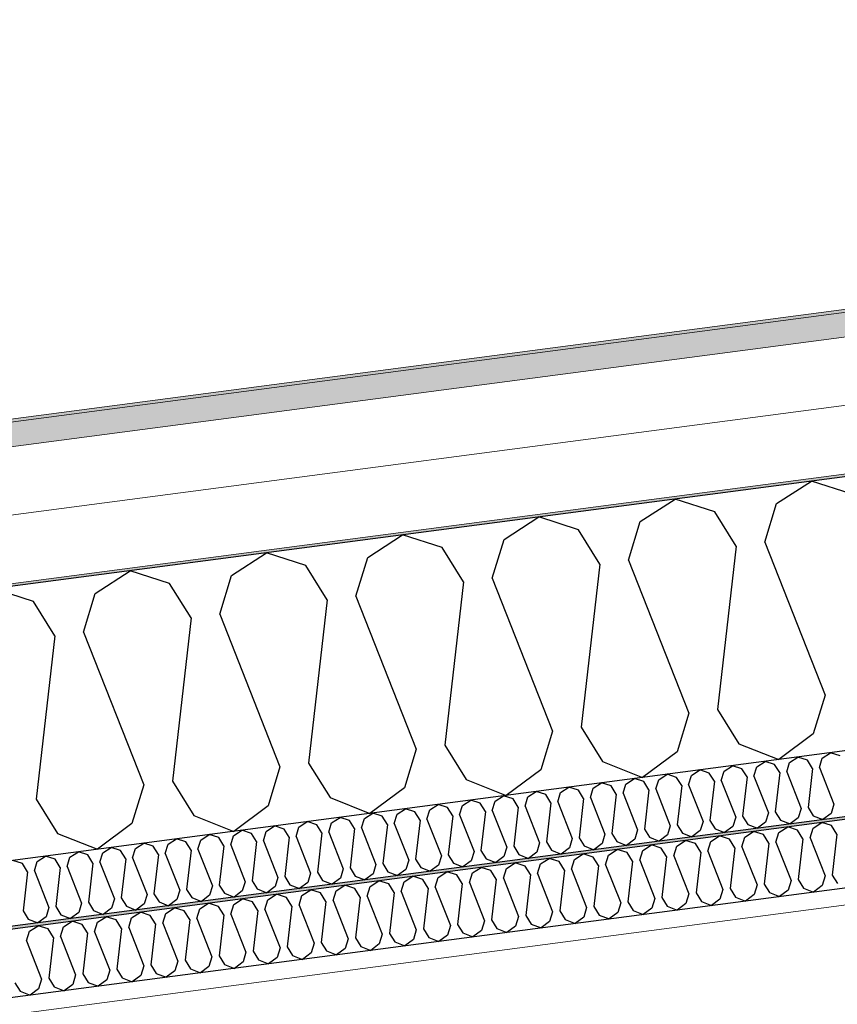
# Model space of a CAD drawing. Header units: millimetres. Extents: x -82116 to -57126, y -2070 to 13065.
# Tile 63 of 74: x -66370 to -65768, y 8674 to 9398. Entities that reach past the tile are written whole.
import ezdxf

# ---------------------------------------------------------------- set-up
doc = ezdxf.new("R2010")
doc.units = ezdxf.units.MM
doc.header["$LTSCALE"] = 0.5
doc.header["$MEASUREMENT"] = 0
doc.linetypes.add('PLINE', pattern=[0])
doc.layers.add('236- Innvendig kledning og overflate(Nye konstruksjoner)', color=7, linetype='Continuous', lineweight=0)
doc.layers.add('262- Taktekking(Nye konstruksjoner)', color=7, linetype='Continuous', lineweight=0)
for name, color, linetype in [('256- Faste himlinger og overflatebehandling (Skravur)(Nye konstruksjoner)', 7, 'Continuous'), ('256- Faste himlinger og overflatebehandling(Nye konstruksjoner)', 7, 'Continuous'), ('261- Primærkonstruksjon (tak)', 7, 'Continuous'), ('261- Primærkonstruksjon (tak) (Skravur)', 7, 'Continuous'), ('262- Taktekking (Skravur)(Nye konstruksjoner)', 7, 'Continuous')]:
    doc.layers.add(name, color=color, linetype=linetype)

# ---------------------------------------------------------------- blocks, each defined once
blk = doc.blocks.new('*X4')
at = {"layer": '261- Primærkonstruksjon (tak) (Skravur)', "linetype": 'PLINE'}
for p, q in [((-65812.78, 9042.28), (-65787.09, 9058.85)), ((-65757.99, 9049.49), (-65787.09, 9058.85)), ((-65913.08, 9029.07), (-65887.4, 9045.64)), ((-65858.3, 9036.29), (-65887.4, 9045.64)), ((-65821.46, 9013.81), (-65812.78, 9042.28)), ((-65842.54, 9011.04), (-65858.3, 9036.29)), ((-66013.39, 9015.87), (-65987.7, 9032.44)), ((-65958.6, 9023.08), (-65987.7, 9032.44)), ((-65921.77, 9000.6), (-65913.08, 9029.07)), ((-65942.84, 8997.83), (-65958.6, 9023.08)), ((-66113.7, 9002.66), (-66088.01, 9019.23)), ((-66058.91, 9009.88), (-66088.01, 9019.23)), ((-66022.08, 8987.4), (-66013.39, 9015.87)), ((-65821.46, 9013.81), (-65777.07, 8901.32)), ((-66214, 8989.46), (-66188.32, 9006.03)), ((-66159.22, 8996.67), (-66188.32, 9006.03)), ((-66043.15, 8984.62), (-66058.91, 9009.88)), ((-65842.54, 9011.04), (-65856.3, 8890.89)), ((-66122.38, 8974.19), (-66113.7, 9002.66)), ((-65942.84, 8997.83), (-65956.61, 8877.68)), ((-65921.77, 9000.6), (-65877.38, 8888.12)), ((-66314.31, 8976.25), (-66288.62, 8992.82)), ((-66259.52, 8983.46), (-66288.62, 8992.82)), ((-66143.46, 8971.42), (-66159.22, 8996.67)), ((-66243.76, 8958.21), (-66259.52, 8983.46)), ((-66222.69, 8960.99), (-66214, 8989.46)), ((-66043.15, 8984.62), (-66056.92, 8864.48)), ((-66022.08, 8987.4), (-65977.68, 8874.91)), ((-66359.83, 8970.26), (-66388.93, 8979.62)), ((-66323, 8947.78), (-66314.31, 8976.25)), ((-66344.07, 8945.01), (-66359.83, 8970.26)), ((-66143.46, 8971.42), (-66157.22, 8851.27)), ((-66122.38, 8974.19), (-66077.99, 8861.7)), ((-66243.76, 8958.21), (-66257.53, 8838.07)), ((-66222.69, 8960.99), (-66178.3, 8848.5)), ((-66323, 8947.78), (-66278.6, 8835.29)), ((-66344.07, 8945.01), (-66357.84, 8824.86)), ((-65777.07, 8901.32), (-65785.76, 8872.85)), ((-65856.3, 8890.89), (-65840.54, 8865.64)), ((-65877.38, 8888.12), (-65886.07, 8859.65)), ((-65977.68, 8874.91), (-65986.37, 8846.44)), ((-65956.61, 8877.68), (-65940.85, 8852.43)), ((-65785.76, 8872.85), (-65811.14, 8853.96)), ((-66077.99, 8861.7), (-66086.68, 8833.23)), ((-66056.92, 8864.48), (-66041.16, 8839.23)), ((-65840.54, 8865.64), (-65811.14, 8853.96)), ((-65886.07, 8859.65), (-65911.45, 8840.75)), ((-66178.3, 8848.5), (-66186.98, 8820.03)), ((-66157.22, 8851.27), (-66141.46, 8826.02)), ((-65986.37, 8846.44), (-66011.75, 8827.55)), ((-65940.85, 8852.43), (-65911.45, 8840.75)), ((-66041.16, 8839.23), (-66011.75, 8827.55)), ((-66278.6, 8835.29), (-66287.29, 8806.82)), ((-66257.53, 8838.07), (-66241.77, 8812.82)), ((-66086.68, 8833.23), (-66112.06, 8814.34)), ((-66357.84, 8824.86), (-66342.08, 8799.61)), ((-66141.46, 8826.02), (-66112.06, 8814.34)), ((-66186.98, 8820.03), (-66212.36, 8801.14)), ((-66241.77, 8812.82), (-66212.36, 8801.14)), ((-66287.29, 8806.82), (-66312.67, 8787.93)), ((-66342.08, 8799.61), (-66312.67, 8787.93))]:
    blk.add_line(p, q, dxfattribs=at)
blk = doc.blocks.new('*X23')
at = {"layer": '256- Faste himlinger og overflatebehandling (Skravur)(Nye konstruksjoner)', "linetype": 'PLINE'}
for p, q in [((-65803.26, 8851.83), (-65797.1, 8855.81)), ((-65790.11, 8853.56), (-65797.1, 8855.81)), ((-65786.33, 8847.5), (-65790.11, 8853.56)), ((-65781.27, 8848.17), (-65779.19, 8855)), ((-65779.19, 8855), (-65773.02, 8858.98)), ((-65766.04, 8856.73), (-65773.02, 8858.98)), ((-65875.48, 8842.32), (-65869.32, 8846.3)), ((-65862.33, 8844.05), (-65869.32, 8846.3)), ((-65853.49, 8838.66), (-65851.41, 8845.49)), ((-65851.41, 8845.49), (-65845.24, 8849.47)), ((-65838.26, 8847.22), (-65845.24, 8849.47)), ((-65834.48, 8841.16), (-65838.26, 8847.22)), ((-65829.42, 8841.83), (-65827.33, 8848.66)), ((-65827.33, 8848.66), (-65821.17, 8852.64)), ((-65814.19, 8850.39), (-65821.17, 8852.64)), ((-65810.4, 8844.33), (-65814.19, 8850.39)), ((-65805.35, 8845), (-65803.26, 8851.83)), ((-65786.33, 8847.5), (-65789.63, 8818.67)), ((-65781.27, 8848.17), (-65770.62, 8821.17)), ((-65923.63, 8835.98), (-65917.46, 8839.96)), ((-65910.48, 8837.71), (-65917.46, 8839.96)), ((-65901.64, 8832.32), (-65899.55, 8839.15)), ((-65899.55, 8839.15), (-65893.39, 8843.13)), ((-65886.41, 8840.88), (-65893.39, 8843.13)), ((-65882.62, 8834.82), (-65886.41, 8840.88)), ((-65877.57, 8835.49), (-65875.48, 8842.32)), ((-65858.55, 8837.99), (-65862.33, 8844.05)), ((-65853.49, 8838.66), (-65842.84, 8811.66)), ((-65834.48, 8841.16), (-65837.78, 8812.33)), ((-65829.42, 8841.83), (-65818.76, 8814.83)), ((-65810.4, 8844.33), (-65813.71, 8815.5)), ((-65805.35, 8845), (-65794.69, 8818)), ((-65971.78, 8829.64), (-65965.61, 8833.62)), ((-65958.63, 8831.38), (-65965.61, 8833.62)), ((-65954.84, 8825.32), (-65958.63, 8831.38)), ((-65949.79, 8825.98), (-65947.7, 8832.81)), ((-65947.7, 8832.81), (-65941.54, 8836.79)), ((-65934.55, 8834.54), (-65941.54, 8836.79)), ((-65930.77, 8828.48), (-65934.55, 8834.54)), ((-65925.71, 8829.15), (-65923.63, 8835.98)), ((-65906.7, 8831.65), (-65910.48, 8837.71)), ((-65906.7, 8831.65), (-65910, 8802.82)), ((-65901.64, 8832.32), (-65890.99, 8805.32)), ((-65882.62, 8834.82), (-65885.93, 8805.99)), ((-65877.57, 8835.49), (-65866.91, 8808.49)), ((-65858.55, 8837.99), (-65861.85, 8809.16)), ((-66044, 8820.14), (-66037.83, 8824.11)), ((-66030.85, 8821.87), (-66037.83, 8824.11)), ((-66019.92, 8823.31), (-66013.76, 8827.28)), ((-66006.77, 8825.04), (-66013.76, 8827.28)), ((-66002.99, 8818.98), (-66006.77, 8825.04)), ((-65997.93, 8819.64), (-65995.85, 8826.48)), ((-65995.85, 8826.48), (-65989.68, 8830.45)), ((-65982.7, 8828.21), (-65989.68, 8830.45)), ((-65978.92, 8822.15), (-65982.7, 8828.21)), ((-65973.86, 8822.81), (-65971.78, 8829.64)), ((-65954.84, 8825.32), (-65958.15, 8796.48)), ((-65949.79, 8825.98), (-65939.13, 8798.98)), ((-65930.77, 8828.48), (-65934.07, 8799.65)), ((-65925.71, 8829.15), (-65915.06, 8802.15)), ((-66092.14, 8813.8), (-66085.98, 8817.77)), ((-66078.99, 8815.53), (-66085.98, 8817.77)), ((-66070.15, 8810.13), (-66068.07, 8816.97)), ((-66068.07, 8816.97), (-66061.9, 8820.94)), ((-66054.92, 8818.7), (-66061.9, 8820.94)), ((-66051.14, 8812.64), (-66054.92, 8818.7)), ((-66046.08, 8813.3), (-66044, 8820.14)), ((-66027.07, 8815.81), (-66030.85, 8821.87)), ((-66022.01, 8816.47), (-66019.92, 8823.31)), ((-66022.01, 8816.47), (-66011.35, 8789.48)), ((-66002.99, 8818.98), (-66006.3, 8790.14)), ((-65997.93, 8819.64), (-65987.28, 8792.65)), ((-65978.92, 8822.15), (-65982.22, 8793.31)), ((-65973.86, 8822.81), (-65963.21, 8795.81)), ((-65794.69, 8818), (-65796.78, 8811.17)), ((-65789.63, 8818.67), (-65785.85, 8812.61)), ((-65770.62, 8821.17), (-65772.7, 8814.34)), ((-66140.29, 8807.46), (-66134.13, 8811.44)), ((-66127.14, 8809.19), (-66134.13, 8811.44)), ((-66123.36, 8803.13), (-66127.14, 8809.19)), ((-66118.3, 8803.8), (-66116.22, 8810.63)), ((-66116.22, 8810.63), (-66110.05, 8814.61)), ((-66103.07, 8812.36), (-66110.05, 8814.61)), ((-66099.29, 8806.3), (-66103.07, 8812.36)), ((-66094.23, 8806.96), (-66092.14, 8813.8)), ((-66075.21, 8809.47), (-66078.99, 8815.53)), ((-66075.21, 8809.47), (-66078.52, 8780.63)), ((-66070.15, 8810.13), (-66059.5, 8783.14)), ((-66051.14, 8812.64), (-66054.44, 8783.8)), ((-66046.08, 8813.3), (-66035.43, 8786.31)), ((-66027.07, 8815.81), (-66030.37, 8786.97)), ((-65842.84, 8811.66), (-65844.92, 8804.83)), ((-65837.78, 8812.33), (-65834, 8806.27)), ((-65818.76, 8814.83), (-65820.85, 8808)), ((-65813.71, 8815.5), (-65809.92, 8809.44)), ((-65809.92, 8809.44), (-65802.87, 8806.63)), ((-65796.78, 8811.17), (-65802.87, 8806.63)), ((-65785.85, 8812.61), (-65778.79, 8809.8)), ((-65772.7, 8814.34), (-65778.79, 8809.8)), ((-66188.44, 8801.12), (-66182.27, 8805.1)), ((-66175.29, 8802.85), (-66182.27, 8805.1)), ((-66171.51, 8796.79), (-66175.29, 8802.85)), ((-66166.45, 8797.46), (-66164.36, 8804.29)), ((-66164.36, 8804.29), (-66158.2, 8808.27)), ((-66151.22, 8806.02), (-66158.2, 8808.27)), ((-66147.43, 8799.96), (-66151.22, 8806.02)), ((-66142.38, 8800.63), (-66140.29, 8807.46)), ((-66123.36, 8803.13), (-66126.66, 8774.29)), ((-66118.3, 8803.8), (-66107.65, 8776.8)), ((-66099.29, 8806.3), (-66102.59, 8777.46)), ((-66094.23, 8806.96), (-66083.57, 8779.97)), ((-65915.06, 8802.15), (-65917.14, 8795.32)), ((-65910, 8802.82), (-65906.22, 8796.76)), ((-65890.99, 8805.32), (-65893.07, 8798.49)), ((-65885.93, 8805.99), (-65882.15, 8799.93)), ((-65866.91, 8808.49), (-65869, 8801.66)), ((-65861.85, 8809.16), (-65858.07, 8803.1)), ((-65858.07, 8803.1), (-65851.01, 8800.29)), ((-65844.92, 8804.83), (-65851.01, 8800.29)), ((-65834, 8806.27), (-65826.94, 8803.46)), ((-65820.85, 8808), (-65826.94, 8803.46)), ((-66260.66, 8791.61), (-66254.49, 8795.59)), ((-66247.51, 8793.34), (-66254.49, 8795.59)), ((-66238.67, 8787.95), (-66236.58, 8794.78)), ((-66236.58, 8794.78), (-66230.42, 8798.76)), ((-66223.44, 8796.51), (-66230.42, 8798.76)), ((-66219.65, 8790.45), (-66223.44, 8796.51)), ((-66214.6, 8791.12), (-66212.51, 8797.95)), ((-66212.51, 8797.95), (-66206.35, 8801.93)), ((-66199.36, 8799.68), (-66206.35, 8801.93)), ((-66195.58, 8793.62), (-66199.36, 8799.68)), ((-66190.52, 8794.29), (-66188.44, 8801.12)), ((-66171.51, 8796.79), (-66174.81, 8767.96)), ((-66166.45, 8797.46), (-66155.79, 8770.46)), ((-66147.43, 8799.96), (-66150.74, 8771.13)), ((-66142.38, 8800.63), (-66131.72, 8773.63)), ((-65963.21, 8795.81), (-65965.29, 8788.98)), ((-65958.15, 8796.48), (-65954.37, 8790.42)), ((-65939.13, 8798.98), (-65941.22, 8792.15)), ((-65934.07, 8799.65), (-65930.29, 8793.59)), ((-65917.14, 8795.32), (-65923.24, 8790.79)), ((-65906.22, 8796.76), (-65899.16, 8793.96)), ((-65893.07, 8798.49), (-65899.16, 8793.96)), ((-65882.15, 8799.93), (-65875.09, 8797.12)), ((-65869, 8801.66), (-65875.09, 8797.12)), ((-66308.8, 8785.27), (-66302.64, 8789.25)), ((-66295.66, 8787), (-66302.64, 8789.25)), ((-66286.82, 8781.61), (-66284.73, 8788.44)), ((-66284.73, 8788.44), (-66278.57, 8792.42)), ((-66271.58, 8790.17), (-66278.57, 8792.42)), ((-66267.8, 8784.11), (-66271.58, 8790.17)), ((-66262.74, 8784.78), (-66260.66, 8791.61)), ((-66243.73, 8787.28), (-66247.51, 8793.34)), ((-66238.67, 8787.95), (-66228.02, 8760.95)), ((-66219.65, 8790.45), (-66222.96, 8761.62)), ((-66214.6, 8791.12), (-66203.94, 8764.12)), ((-66195.58, 8793.62), (-66198.88, 8764.79)), ((-66190.52, 8794.29), (-66179.87, 8767.29)), ((-66011.35, 8789.48), (-66013.44, 8782.64)), ((-66006.3, 8790.14), (-66002.51, 8784.08)), ((-65987.28, 8792.65), (-65989.36, 8785.81)), ((-65982.22, 8793.31), (-65978.44, 8787.25)), ((-65965.29, 8788.98), (-65971.38, 8784.45)), ((-65954.37, 8790.42), (-65947.31, 8787.62)), ((-65941.22, 8792.15), (-65947.31, 8787.62)), ((-65930.29, 8793.59), (-65923.24, 8790.79)), ((-66356.95, 8778.94), (-66350.79, 8782.91)), ((-66343.8, 8780.67), (-66350.79, 8782.91)), ((-66340.02, 8774.61), (-66343.8, 8780.67)), ((-66334.96, 8775.27), (-66332.88, 8782.1)), ((-66332.88, 8782.1), (-66326.71, 8786.08)), ((-66319.73, 8783.84), (-66326.71, 8786.08)), ((-66315.95, 8777.77), (-66319.73, 8783.84)), ((-66310.89, 8778.44), (-66308.8, 8785.27)), ((-66291.87, 8780.94), (-66295.66, 8787)), ((-66291.87, 8780.94), (-66295.18, 8752.11)), ((-66286.82, 8781.61), (-66276.16, 8754.61)), ((-66267.8, 8784.11), (-66271.1, 8755.28)), ((-66262.74, 8784.78), (-66252.09, 8757.78)), ((-66243.73, 8787.28), (-66247.03, 8758.45)), ((-66078.52, 8780.63), (-66074.73, 8774.57)), ((-66059.5, 8783.14), (-66061.59, 8776.3)), ((-66054.44, 8783.8), (-66050.66, 8777.74)), ((-66035.43, 8786.31), (-66037.51, 8779.47)), ((-66030.37, 8786.97), (-66026.59, 8780.91)), ((-66026.59, 8780.91), (-66019.53, 8778.11)), ((-66013.44, 8782.64), (-66019.53, 8778.11)), ((-66002.51, 8784.08), (-65995.46, 8781.28)), ((-65989.36, 8785.81), (-65995.46, 8781.28)), ((-65978.44, 8787.25), (-65971.38, 8784.45)), ((-66367.88, 8777.5), (-66374.86, 8779.74)), ((-66364.09, 8771.44), (-66367.88, 8777.5)), ((-66359.04, 8772.1), (-66356.95, 8778.94)), ((-66340.02, 8774.61), (-66343.33, 8745.77)), ((-66334.96, 8775.27), (-66324.31, 8748.27)), ((-66315.95, 8777.77), (-66319.25, 8748.94)), ((-66310.89, 8778.44), (-66300.24, 8751.44)), ((-66131.72, 8773.63), (-66133.81, 8766.8)), ((-66126.66, 8774.29), (-66122.88, 8768.23)), ((-66107.65, 8776.8), (-66109.73, 8769.97)), ((-66102.59, 8777.46), (-66098.81, 8771.4)), ((-66085.66, 8773.13), (-66091.75, 8768.6)), ((-66083.57, 8779.97), (-66085.66, 8773.13)), ((-66074.73, 8774.57), (-66067.68, 8771.77)), ((-66061.59, 8776.3), (-66067.68, 8771.77)), ((-66050.66, 8777.74), (-66043.6, 8774.94)), ((-66037.51, 8779.47), (-66043.6, 8774.94)), ((-66364.09, 8771.44), (-66367.4, 8742.6)), ((-66359.04, 8772.1), (-66348.38, 8745.11)), ((-66179.87, 8767.29), (-66181.95, 8760.46)), ((-66174.81, 8767.96), (-66171.03, 8761.9)), ((-66155.79, 8770.46), (-66157.88, 8763.63)), ((-66150.74, 8771.13), (-66146.95, 8765.07)), ((-66133.81, 8766.8), (-66139.9, 8762.26)), ((-66122.88, 8768.23), (-66115.82, 8765.43)), ((-66109.73, 8769.97), (-66115.82, 8765.43)), ((-66098.81, 8771.4), (-66091.75, 8768.6)), ((-66228.02, 8760.95), (-66230.1, 8754.12)), ((-66222.96, 8761.62), (-66219.17, 8755.56)), ((-66203.94, 8764.12), (-66206.03, 8757.29)), ((-66198.88, 8764.79), (-66195.1, 8758.73)), ((-66195.1, 8758.73), (-66188.04, 8755.92)), ((-66181.95, 8760.46), (-66188.04, 8755.92)), ((-66171.03, 8761.9), (-66163.97, 8759.09)), ((-66157.88, 8763.63), (-66163.97, 8759.09)), ((-66146.95, 8765.07), (-66139.9, 8762.26)), ((-66300.24, 8751.44), (-66302.32, 8744.61)), ((-66295.18, 8752.11), (-66291.4, 8746.05)), ((-66276.16, 8754.61), (-66278.25, 8747.78)), ((-66271.1, 8755.28), (-66267.32, 8749.22)), ((-66252.09, 8757.78), (-66254.17, 8750.95)), ((-66247.03, 8758.45), (-66243.25, 8752.39)), ((-66243.25, 8752.39), (-66236.19, 8749.58)), ((-66230.1, 8754.12), (-66236.19, 8749.58)), ((-66219.17, 8755.56), (-66212.12, 8752.75)), ((-66206.03, 8757.29), (-66212.12, 8752.75)), ((-66348.38, 8745.11), (-66350.47, 8738.27)), ((-66343.33, 8745.77), (-66339.54, 8739.71)), ((-66324.31, 8748.27), (-66326.39, 8741.44)), ((-66319.25, 8748.94), (-66315.47, 8742.88)), ((-66302.32, 8744.61), (-66308.41, 8740.08)), ((-66291.4, 8746.05), (-66284.34, 8743.25)), ((-66278.25, 8747.78), (-66284.34, 8743.25)), ((-66267.32, 8749.22), (-66260.26, 8746.42)), ((-66254.17, 8750.95), (-66260.26, 8746.42)), ((-66367.4, 8742.6), (-66363.62, 8736.54)), ((-66350.47, 8738.27), (-66356.56, 8733.74)), ((-66339.54, 8739.71), (-66332.49, 8736.91)), ((-66326.39, 8741.44), (-66332.49, 8736.91)), ((-66315.47, 8742.88), (-66308.41, 8740.08)), ((-66363.62, 8736.54), (-66356.56, 8733.74))]:
    blk.add_line(p, q, dxfattribs=at)
blk = doc.blocks.new('*X24')
at = {"layer": '256- Faste himlinger og overflatebehandling (Skravur)(Nye konstruksjoner)', "linetype": 'PLINE'}
for p, q in [((-65811.03, 8800.24), (-65804.61, 8804.39)), ((-65797.34, 8802.05), (-65804.61, 8804.39)), ((-65793.4, 8795.73), (-65797.34, 8802.05)), ((-65788.13, 8796.43), (-65785.96, 8803.54)), ((-65785.96, 8803.54), (-65779.54, 8807.69)), ((-65772.26, 8805.35), (-65779.54, 8807.69)), ((-65768.32, 8799.03), (-65772.26, 8805.35)), ((-65861.19, 8793.64), (-65854.77, 8797.78)), ((-65847.49, 8795.44), (-65854.77, 8797.78)), ((-65843.55, 8789.13), (-65847.49, 8795.44)), ((-65838.28, 8789.82), (-65836.11, 8796.94)), ((-65836.11, 8796.94), (-65829.69, 8801.08)), ((-65822.41, 8798.74), (-65829.69, 8801.08)), ((-65818.47, 8792.43), (-65822.41, 8798.74)), ((-65813.21, 8793.13), (-65811.03, 8800.24)), ((-65793.4, 8795.73), (-65796.84, 8765.7)), ((-65788.13, 8796.43), (-65777.03, 8768.3)), ((-65768.32, 8799.03), (-65771.76, 8769)), ((-65936.42, 8783.74), (-65930, 8787.88)), ((-65922.72, 8785.54), (-65930, 8787.88)), ((-65911.34, 8787.04), (-65904.92, 8791.18)), ((-65897.64, 8788.84), (-65904.92, 8791.18)), ((-65893.7, 8782.53), (-65897.64, 8788.84)), ((-65888.44, 8783.22), (-65886.26, 8790.34)), ((-65886.26, 8790.34), (-65879.84, 8794.48)), ((-65872.57, 8792.14), (-65879.84, 8794.48)), ((-65868.63, 8785.83), (-65872.57, 8792.14)), ((-65863.36, 8786.52), (-65861.19, 8793.64)), ((-65843.55, 8789.13), (-65846.99, 8759.09)), ((-65838.28, 8789.82), (-65827.18, 8761.7)), ((-65818.47, 8792.43), (-65821.92, 8762.4)), ((-65813.21, 8793.13), (-65802.11, 8765)), ((-65986.57, 8777.13), (-65980.15, 8781.28)), ((-65972.87, 8778.94), (-65980.15, 8781.28)), ((-65963.67, 8773.32), (-65961.49, 8780.43)), ((-65961.49, 8780.43), (-65955.07, 8784.58)), ((-65947.8, 8782.24), (-65955.07, 8784.58)), ((-65943.86, 8775.93), (-65947.8, 8782.24)), ((-65938.59, 8776.62), (-65936.42, 8783.74)), ((-65918.78, 8779.23), (-65922.72, 8785.54)), ((-65913.51, 8779.92), (-65911.34, 8787.04)), ((-65893.7, 8782.53), (-65897.15, 8752.49)), ((-65888.44, 8783.22), (-65877.34, 8755.1)), ((-65868.63, 8785.83), (-65872.07, 8755.79)), ((-65863.36, 8786.52), (-65852.26, 8758.4)), ((-66036.72, 8770.53), (-66030.3, 8774.67)), ((-66023.03, 8772.33), (-66030.3, 8774.67)), ((-66013.82, 8766.71), (-66011.65, 8773.83)), ((-66011.65, 8773.83), (-66005.23, 8777.97)), ((-65997.95, 8775.64), (-66005.23, 8777.97)), ((-65994.01, 8769.32), (-65997.95, 8775.64)), ((-65988.74, 8770.02), (-65986.57, 8777.13)), ((-65968.93, 8772.62), (-65972.87, 8778.94)), ((-65963.67, 8773.32), (-65952.57, 8745.2)), ((-65943.86, 8775.93), (-65947.3, 8745.89)), ((-65938.59, 8776.62), (-65927.49, 8748.5)), ((-65918.78, 8779.23), (-65922.22, 8749.19)), ((-65913.51, 8779.92), (-65902.41, 8751.8)), ((-66086.88, 8763.93), (-66080.46, 8768.07)), ((-66073.18, 8765.73), (-66080.46, 8768.07)), ((-66069.24, 8759.42), (-66073.18, 8765.73)), ((-66063.97, 8760.11), (-66061.8, 8767.23)), ((-66061.8, 8767.23), (-66055.38, 8771.37)), ((-66048.1, 8769.03), (-66055.38, 8771.37)), ((-66044.16, 8762.72), (-66048.1, 8769.03)), ((-66038.9, 8763.41), (-66036.72, 8770.53)), ((-66019.09, 8766.02), (-66023.03, 8772.33)), ((-66019.09, 8766.02), (-66022.53, 8735.98)), ((-66013.82, 8766.71), (-66002.72, 8738.59)), ((-65994.01, 8769.32), (-65997.45, 8739.29)), ((-65988.74, 8770.02), (-65977.64, 8741.89)), ((-65968.93, 8772.62), (-65972.38, 8742.59)), ((-65777.03, 8768.3), (-65779.2, 8761.19)), ((-65771.76, 8769), (-65767.82, 8762.69)), ((-66137.03, 8757.32), (-66130.61, 8761.47)), ((-66123.33, 8759.13), (-66130.61, 8761.47)), ((-66119.39, 8752.82), (-66123.33, 8759.13)), ((-66114.13, 8753.51), (-66111.95, 8760.63)), ((-66111.95, 8760.63), (-66105.53, 8764.77)), ((-66098.26, 8762.43), (-66105.53, 8764.77)), ((-66094.32, 8756.12), (-66098.26, 8762.43)), ((-66089.05, 8756.81), (-66086.88, 8763.93)), ((-66069.24, 8759.42), (-66072.68, 8729.38)), ((-66063.97, 8760.11), (-66052.87, 8731.99)), ((-66044.16, 8762.72), (-66047.61, 8732.68)), ((-66038.9, 8763.41), (-66027.8, 8735.29)), ((-65846.99, 8759.09), (-65843.05, 8752.78)), ((-65827.18, 8761.7), (-65829.36, 8754.58)), ((-65821.92, 8762.4), (-65817.98, 8756.08)), ((-65802.11, 8765), (-65804.28, 8757.89)), ((-65796.84, 8765.7), (-65792.9, 8759.38)), ((-65792.9, 8759.38), (-65785.55, 8756.46)), ((-65779.2, 8761.19), (-65785.55, 8756.46)), ((-66212.26, 8747.42), (-66205.84, 8751.56)), ((-66198.56, 8749.22), (-66205.84, 8751.56)), ((-66187.18, 8750.72), (-66180.76, 8754.86)), ((-66173.49, 8752.53), (-66180.76, 8754.86)), ((-66169.55, 8746.21), (-66173.49, 8752.53)), ((-66164.28, 8746.91), (-66162.11, 8754.02)), ((-66162.11, 8754.02), (-66155.69, 8758.17)), ((-66148.41, 8755.83), (-66155.69, 8758.17)), ((-66144.47, 8749.51), (-66148.41, 8755.83)), ((-66139.2, 8750.21), (-66137.03, 8757.32)), ((-66119.39, 8752.82), (-66122.84, 8722.78)), ((-66114.13, 8753.51), (-66103.03, 8725.39)), ((-66094.32, 8756.12), (-66097.76, 8726.08)), ((-66089.05, 8756.81), (-66077.95, 8728.69)), ((-65902.41, 8751.8), (-65904.59, 8744.68)), ((-65897.15, 8752.49), (-65893.21, 8746.18)), ((-65877.34, 8755.1), (-65879.51, 8747.98)), ((-65872.07, 8755.79), (-65868.13, 8749.48)), ((-65854.43, 8751.28), (-65860.78, 8746.56)), ((-65852.26, 8758.4), (-65854.43, 8751.28)), ((-65843.05, 8752.78), (-65835.7, 8749.86)), ((-65829.36, 8754.58), (-65835.7, 8749.86)), ((-65817.98, 8756.08), (-65810.62, 8753.16)), ((-65804.28, 8757.89), (-65810.62, 8753.16)), ((-66262.41, 8740.82), (-66255.99, 8744.96)), ((-66248.72, 8742.62), (-66255.99, 8744.96)), ((-66239.51, 8737), (-66237.34, 8744.12)), ((-66237.34, 8744.12), (-66230.91, 8748.26)), ((-66223.64, 8745.92), (-66230.91, 8748.26)), ((-66219.7, 8739.61), (-66223.64, 8745.92)), ((-66214.43, 8740.3), (-66212.26, 8747.42)), ((-66194.62, 8742.91), (-66198.56, 8749.22)), ((-66189.35, 8743.6), (-66187.18, 8750.72)), ((-66169.55, 8746.21), (-66172.99, 8716.18)), ((-66164.28, 8746.91), (-66153.18, 8718.78)), ((-66144.47, 8749.51), (-66147.91, 8719.48)), ((-66139.2, 8750.21), (-66128.1, 8722.09)), ((-65952.57, 8745.2), (-65954.74, 8738.08)), ((-65947.3, 8745.89), (-65943.36, 8739.58)), ((-65927.49, 8748.5), (-65929.66, 8741.38)), ((-65922.22, 8749.19), (-65918.28, 8742.88)), ((-65904.59, 8744.68), (-65910.93, 8739.96)), ((-65893.21, 8746.18), (-65885.85, 8743.26)), ((-65879.51, 8747.98), (-65885.85, 8743.26)), ((-65868.13, 8749.48), (-65860.78, 8746.56)), ((-66312.57, 8734.22), (-66306.14, 8738.36)), ((-66298.87, 8736.02), (-66306.14, 8738.36)), ((-66289.66, 8730.4), (-66287.49, 8737.52)), ((-66287.49, 8737.52), (-66281.07, 8741.66)), ((-66273.79, 8739.32), (-66281.07, 8741.66)), ((-66269.85, 8733.01), (-66273.79, 8739.32)), ((-66264.58, 8733.7), (-66262.41, 8740.82)), ((-66244.78, 8736.31), (-66248.72, 8742.62)), ((-66239.51, 8737), (-66228.41, 8708.88)), ((-66219.7, 8739.61), (-66223.14, 8709.57)), ((-66214.43, 8740.3), (-66203.33, 8712.18)), ((-66194.62, 8742.91), (-66198.06, 8712.87)), ((-66189.35, 8743.6), (-66178.26, 8715.48)), ((-66002.72, 8738.59), (-66004.89, 8731.47)), ((-65997.45, 8739.29), (-65993.51, 8732.97)), ((-65977.64, 8741.89), (-65979.82, 8734.78)), ((-65972.38, 8742.59), (-65968.44, 8736.27)), ((-65954.74, 8738.08), (-65961.08, 8733.35)), ((-65943.36, 8739.58), (-65936.01, 8736.66)), ((-65929.66, 8741.38), (-65936.01, 8736.66)), ((-65918.28, 8742.88), (-65910.93, 8739.96)), ((-66362.72, 8727.61), (-66356.3, 8731.75)), ((-66349.02, 8729.42), (-66356.3, 8731.75)), ((-66339.81, 8723.8), (-66337.64, 8730.91)), ((-66337.64, 8730.91), (-66331.22, 8735.06)), ((-66323.95, 8732.72), (-66331.22, 8735.06)), ((-66320.01, 8726.4), (-66323.95, 8732.72)), ((-66314.74, 8727.1), (-66312.57, 8734.22)), ((-66294.93, 8729.71), (-66298.87, 8736.02)), ((-66294.93, 8729.71), (-66298.37, 8699.67)), ((-66289.66, 8730.4), (-66278.56, 8702.28)), ((-66269.85, 8733.01), (-66273.29, 8702.97)), ((-66264.58, 8733.7), (-66253.49, 8705.58)), ((-66244.78, 8736.31), (-66248.22, 8706.27)), ((-66052.87, 8731.99), (-66055.05, 8724.87)), ((-66047.61, 8732.68), (-66043.67, 8726.37)), ((-66027.8, 8735.29), (-66029.97, 8728.17)), ((-66022.53, 8735.98), (-66018.59, 8729.67)), ((-66018.59, 8729.67), (-66011.24, 8726.75)), ((-66004.89, 8731.47), (-66011.24, 8726.75)), ((-65993.51, 8732.97), (-65986.16, 8730.05)), ((-65979.82, 8734.78), (-65986.16, 8730.05)), ((-65968.44, 8736.27), (-65961.08, 8733.35)), ((-66364.89, 8720.49), (-66362.72, 8727.61)), ((-66345.08, 8723.1), (-66349.02, 8729.42)), ((-66345.08, 8723.1), (-66348.52, 8693.07)), ((-66339.81, 8723.8), (-66328.72, 8695.67)), ((-66320.01, 8726.4), (-66323.45, 8696.37)), ((-66314.74, 8727.1), (-66303.64, 8698.98)), ((-66122.84, 8722.78), (-66118.9, 8716.47)), ((-66103.03, 8725.39), (-66105.2, 8718.27)), ((-66097.76, 8726.08), (-66093.82, 8719.77)), ((-66077.95, 8728.69), (-66080.12, 8721.57)), ((-66072.68, 8729.38), (-66068.74, 8723.07)), ((-66068.74, 8723.07), (-66061.39, 8720.15)), ((-66055.05, 8724.87), (-66061.39, 8720.15)), ((-66043.67, 8726.37), (-66036.31, 8723.45)), ((-66029.97, 8728.17), (-66036.31, 8723.45)), ((-66364.89, 8720.49), (-66353.79, 8692.37)), ((-66178.26, 8715.48), (-66180.43, 8708.37)), ((-66172.99, 8716.18), (-66169.05, 8709.86)), ((-66153.18, 8718.78), (-66155.35, 8711.67)), ((-66147.91, 8719.48), (-66143.97, 8713.16)), ((-66128.1, 8722.09), (-66130.28, 8714.97)), ((-66118.9, 8716.47), (-66111.54, 8713.55)), ((-66105.2, 8718.27), (-66111.54, 8713.55)), ((-66093.82, 8719.77), (-66086.47, 8716.85)), ((-66080.12, 8721.57), (-66086.47, 8716.85)), ((-66228.41, 8708.88), (-66230.58, 8701.76)), ((-66223.14, 8709.57), (-66219.2, 8703.26)), ((-66203.33, 8712.18), (-66205.51, 8705.06)), ((-66198.06, 8712.87), (-66194.12, 8706.56)), ((-66180.43, 8708.37), (-66186.77, 8703.64)), ((-66169.05, 8709.86), (-66161.7, 8706.94)), ((-66155.35, 8711.67), (-66161.7, 8706.94)), ((-66143.97, 8713.16), (-66136.62, 8710.24)), ((-66130.28, 8714.97), (-66136.62, 8710.24)), ((-66278.56, 8702.28), (-66280.74, 8695.16)), ((-66273.29, 8702.97), (-66269.35, 8696.66)), ((-66253.49, 8705.58), (-66255.66, 8698.46)), ((-66248.22, 8706.27), (-66244.28, 8699.96)), ((-66230.58, 8701.76), (-66236.93, 8697.04)), ((-66219.2, 8703.26), (-66211.85, 8700.34)), ((-66205.51, 8705.06), (-66211.85, 8700.34)), ((-66194.12, 8706.56), (-66186.77, 8703.64)), ((-66328.72, 8695.67), (-66330.89, 8688.56)), ((-66323.45, 8696.37), (-66319.51, 8690.05)), ((-66303.64, 8698.98), (-66305.81, 8691.86)), ((-66298.37, 8699.67), (-66294.43, 8693.36)), ((-66294.43, 8693.36), (-66287.08, 8690.44)), ((-66280.74, 8695.16), (-66287.08, 8690.44)), ((-66269.35, 8696.66), (-66262, 8693.74)), ((-66255.66, 8698.46), (-66262, 8693.74)), ((-66244.28, 8699.96), (-66236.93, 8697.04)), ((-66373.6, 8689.77), (-66369.66, 8683.45)), ((-66353.79, 8692.37), (-66355.96, 8685.26)), ((-66348.52, 8693.07), (-66344.58, 8686.75)), ((-66344.58, 8686.75), (-66337.23, 8683.83)), ((-66330.89, 8688.56), (-66337.23, 8683.83)), ((-66319.51, 8690.05), (-66312.16, 8687.13)), ((-66305.81, 8691.86), (-66312.16, 8687.13)), ((-66369.66, 8683.45), (-66362.31, 8680.53)), ((-66355.96, 8685.26), (-66362.31, 8680.53))]:
    blk.add_line(p, q, dxfattribs=at)

msp = doc.modelspace()

# ---------------------------------------------------------------- hatches: boundary and pattern name
at = {"layer": '256- Faste himlinger og overflatebehandling (Skravur)(Nye konstruksjoner)', "linetype": 'Continuous'}
msp.add_hatch(color=256, dxfattribs=at).paths.add_polyline_path([(-68648.16, 8432.04), (-68648.16, 8430.03), (-64405.66, 8988.56), (-64405.66, 8990), (-64394.73, 8990), (-64343.16, 8996.79), (-64343.16, 8998.81)])
h = msp.add_hatch(dxfattribs=at)
h.set_pattern_fill('Gips', color=256, style=0, pattern_type=2)
h.set_pattern_definition([(7.5, (0, 0), (-11.3039, 85.86164), [0, -50]), (7.5, (19.13, 46.19), (-11.3039, 85.86164), [0, -50])])
h.paths.add_polyline_path([(-68648.16, 8366.99), (-64405.66, 8925.52), (-64405.66, 8938.13), (-68648.16, 8379.59)])
at = {"layer": '262- Taktekking (Skravur)(Nye konstruksjoner)', "linetype": 'Continuous'}
msp.add_hatch(color=256, dxfattribs=at).paths.add_polyline_path([(-78118.16, 7556.47), (-64162.31, 9393.79), (-64163.03, 9395.7), (-64163, 9395.72), (-73335.96, 8188.07), (-78118.16, 7558.49)])
h = msp.add_hatch(dxfattribs=at)
h.set_pattern_fill('Prikker_tett', color=256, style=0, pattern_type=2)
h.set_pattern_definition([(0, (0, 0), (0, 43.30127), [0, -25]), (0, (12.5, 21.65), (0, 43.30127), [0, -25])])
h.paths.add_polyline_path([(-78118.16, 7435.43), (-64143.16, 9275.28), (-64143.16, 9277.29), (-78118.16, 7437.45)])
at = {"layer": '262- Taktekking(Nye konstruksjoner)', "linetype": 'Continuous'}
msp.add_hatch(color=256, dxfattribs=at).paths.add_polyline_path([(-78118.16, 7538.31), (-64143.16, 9378.16), (-64143.16, 9396.3), (-64162.3, 9393.78), (-64162.31, 9393.79), (-78118.16, 7556.47)])

# ---------------------------------------------------------------- linework, layer by layer
at = {"layer": '236- Innvendig kledning og overflate(Nye konstruksjoner)', "linetype": 'PLINE'}
msp.add_line((-64343.16, 8933.75), (-68648.16, 8366.99), dxfattribs=at)
at = {"layer": '256- Faste himlinger og overflatebehandling(Nye konstruksjoner)', "linetype": 'PLINE'}
for p, q in [((-64343.16, 8998.81), (-68648.16, 8432.04)), ((-64343.16, 8996.79), (-68648.16, 8430.03)), ((-64343.16, 8946.36), (-68648.16, 8379.59))]:
    msp.add_line(p, q, dxfattribs=at)
at = {"layer": '261- Primærkonstruksjon (tak)', "linetype": 'PLINE'}
for p, q in [((-64193.16, 9268.69), (-77818.16, 7474.93)), ((-64343.16, 9047.22), (-68648.16, 8480.46))]:
    msp.add_line(p, q, dxfattribs=at)
at = {"layer": '262- Taktekking(Nye konstruksjoner)', "linetype": 'PLINE'}
for p, q in [((-64143.16, 9398.33), (-78118.16, 7558.49)), ((-64143.16, 9396.31), (-78118.16, 7556.47)), ((-64143.16, 9378.16), (-78118.16, 7538.31)), ((-64143.16, 9327.73), (-78118.16, 7487.88)), ((-64143.16, 9277.29), (-78118.16, 7437.45))]:
    msp.add_line(p, q, dxfattribs=at)

# ---------------------------------------------------------------- block references
at = {"layer": '256- Faste himlinger og overflatebehandling(Nye konstruksjoner)'}
for name in ['*X23', '*X24']:
    msp.add_blockref(name, (0, 0), dxfattribs=at)
at = {"layer": '261- Primærkonstruksjon (tak)'}
msp.add_blockref('*X4', (0, 0), dxfattribs=at)

doc.saveas('drawing.dxf')
